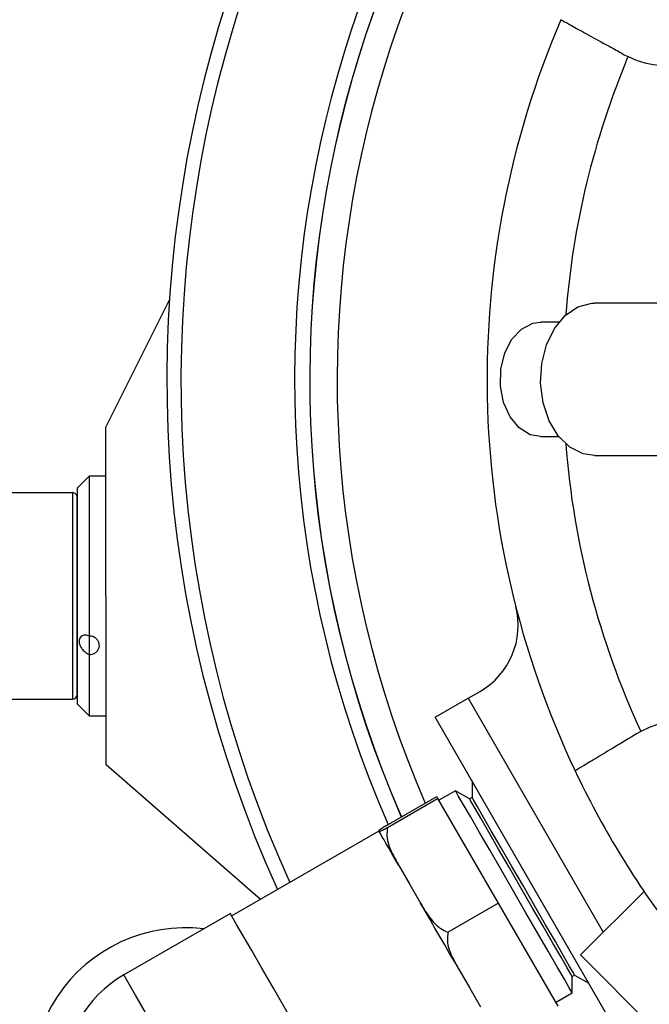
# Model space of a CAD drawing. Header units: inches. Extents: x 1.2 to 31.4, y 1 to 21.5.
# Tile 13 of 63: x 9.5 to 10.5, y 2.6 to 4.2. Entities that reach past the tile are written whole.
import ezdxf

# ---------------------------------------------------------------- set-up
doc = ezdxf.new("R2010")
doc.units = ezdxf.units.IN
doc.header["$MEASUREMENT"] = 0

msp = doc.modelspace()

# ---------------------------------------------------------------- linework, layer by layer
at = {"color": 7, "linetype": 'Continuous', "lineweight": 25}
for p, q in [((10.4786, 4.1787), (10.4858, 4.175)), ((9.6298, 3.5671), (9.7341, 3.7757)), ((10.6418, 3.7703), (10.4308, 3.7703)), ((10.3723, 3.7391), (10.3424, 3.7391)), ((9.6299, 3.0128), (9.6298, 3.5671)), ((10.3424, 3.5516), (10.3723, 3.5516)), ((10.4308, 3.5203), (10.6418, 3.5203)), ((9.6022, 3.4868), (9.5825, 3.4671)), ((9.6298, 3.4868), (9.6022, 3.4868)), ((9.5747, 3.4593), (9.4487, 3.4592)), ((9.4488, 3.1207), (9.5748, 3.1207)), ((10.1695, 3.091), (10.2237, 3.1222)), ((10.2237, 3.1222), (10.2432, 3.1335)), ((10.2237, 3.1222), (10.4453, 2.7383)), ((9.5826, 3.1128), (9.6023, 3.0931)), ((9.6023, 3.0931), (9.6299, 3.0931)), ((10.482, 2.5497), (10.1695, 3.091)), ((10.5069, 3.0678), (10.4998, 3.0638)), ((9.8834, 2.7922), (9.6299, 3.0128)), ((10.2301, 2.9862), (10.2301, 2.9594)), ((10.0897, 2.9132), (10.1721, 2.9608)), ((10.0914, 2.9103), (10.1737, 2.9579)), ((10.1721, 2.9608), (10.1737, 2.9579)), ((10.1737, 2.9579), (10.273, 2.786)), ((10.2028, 2.9705), (10.1756, 2.9547)), ((10.226, 2.9571), (10.2028, 2.9704)), ((10.2301, 2.9594), (10.226, 2.9571)), ((10.0774, 2.9042), (9.836, 2.7649)), ((10.0771, 2.9047), (10.0774, 2.9042)), ((10.0774, 2.9042), (10.0777, 2.9037)), ((10.11, 2.8478), (10.1279, 2.8168)), ((10.1279, 2.8168), (10.1457, 2.7859)), ((10.408, 2.701), (10.5121, 2.8052)), ((10.1906, 2.7384), (10.273, 2.786)), ((10.273, 2.786), (10.3706, 2.617)), ((9.8337, 2.769), (9.6591, 2.6682)), ((10.5383, 2.5707), (10.408, 2.701)), ((10.2087, 2.6768), (10.2263, 2.6464)), ((10.3943, 2.6656), (10.3983, 2.6679)), ((10.3983, 2.6679), (10.4215, 2.6545)), ((10.3943, 2.6388), (10.3943, 2.6656)), ((10.2263, 2.6464), (10.2439, 2.6159)), ((10.3671, 2.623), (10.3943, 2.6388))]:
    msp.add_line(p, q, dxfattribs=at)
at = {"color": 7, "linetype": 'Continuous', "lineweight": 25, "flags": 128}
for points in [[(10.4308, 3.5203), (10.4122, 3.5231), (10.3905, 3.5341), (10.3715, 3.5526), (10.3565, 3.5774), (10.3466, 3.6069), (10.3425, 3.639), (10.3443, 3.6715), (10.3521, 3.7023), (10.3652, 3.7291), (10.3827, 3.7503), (10.4036, 3.7643)], [(10.4036, 3.7643), (10.4263, 3.7702), (10.4308, 3.7703)], [(10.3074, 3.5657), (10.2924, 3.5838), (10.2818, 3.6074), (10.2765, 3.6343), (10.2772, 3.6623), (10.2836, 3.6887), (10.2952, 3.7113), (10.3111, 3.728), (10.3297, 3.7374), (10.3424, 3.7391)], [(10.3424, 3.5516), (10.3256, 3.5546), (10.3074, 3.5657)], [(9.6022, 3.4868), (9.6022, 3.4868), (9.6022, 3.4819), (9.6022, 3.4693)], [(9.5747, 3.4593), (9.5747, 3.4592), (9.5747, 3.4542), (9.5747, 3.4416), (9.5747, 3.4218), (9.5747, 3.3959), (9.5747, 3.365), (9.5747, 3.3306), (9.5747, 3.2944), (9.5747, 3.2579), (9.5747, 3.2229), (9.5747, 3.1911), (9.5747, 3.1638), (9.5748, 3.1425), (9.5748, 3.1281), (9.5748, 3.1212), (9.5748, 3.1207)], [(9.5825, 3.4671), (9.5825, 3.4633), (9.5825, 3.4514)], [(9.6022, 3.4693), (9.6022, 3.4512), (9.6022, 3.4276), (9.6022, 3.3992), (9.6023, 3.3671), (9.6023, 3.3323), (9.6023, 3.2961), (9.6023, 3.2596), (9.6023, 3.2242)], [(9.5825, 3.4514), (9.5826, 3.4319), (9.5826, 3.4058), (9.5826, 3.3742), (9.5826, 3.3388), (9.5826, 3.301), (9.5826, 3.2627), (9.5826, 3.2258), (9.5826, 3.1918), (9.5826, 3.1624), (9.5826, 3.1389), (9.5826, 3.1226), (9.5826, 3.114), (9.5826, 3.1128)], [(9.5826, 3.1293), (9.5826, 3.1384), (9.5826, 3.1695), (9.5826, 3.1935), (9.5826, 3.222), (9.5826, 3.2535), (9.5826, 3.2858), (9.5826, 3.3455), (9.5826, 3.3974), (9.5826, 3.4194), (9.5825, 3.4364), (9.5825, 3.4472), (9.5825, 3.4513), (9.5825, 3.4513)], [(9.6023, 3.2242), (9.6023, 3.2203), (9.6023, 3.2165), (9.6023, 3.2126), (9.6023, 3.2088), (9.6023, 3.205), (9.6023, 3.2013), (9.6023, 3.1976), (9.6023, 3.1939)], [(9.6023, 3.1939), (9.6023, 3.1615), (9.6023, 3.1343), (9.6023, 3.1134), (9.6023, 3.0996), (9.6023, 3.0934), (9.6023, 3.0931)], [(10.3943, 2.6388), (10.3938, 2.6397), (10.3896, 2.6469), (10.3815, 2.661), (10.3697, 2.6814), (10.3549, 2.7071), (10.3375, 2.7372), (10.3185, 2.7701), (10.2986, 2.8046), (10.2787, 2.8391), (10.2596, 2.8721), (10.2423, 2.9021), (10.2274, 2.9279), (10.2157, 2.9482), (10.2075, 2.9623), (10.2034, 2.9696), (10.2028, 2.9705)], [(10.3943, 2.6656), (10.3922, 2.6692), (10.386, 2.68), (10.376, 2.6974), (10.3626, 2.7205), (10.3467, 2.7481), (10.3289, 2.7789), (10.3102, 2.8113), (10.2915, 2.8438), (10.2737, 2.8746), (10.2577, 2.9022), (10.2444, 2.9253), (10.2344, 2.9426), (10.2282, 2.9534), (10.226, 2.9571), (10.226, 2.9571)], [(10.3983, 2.6679), (10.3962, 2.6716), (10.39, 2.6823), (10.38, 2.6997), (10.3667, 2.7228), (10.3507, 2.7504), (10.3329, 2.7812), (10.3142, 2.8136), (10.2955, 2.8461), (10.2777, 2.8769), (10.2617, 2.9045), (10.2484, 2.9276), (10.2384, 2.9449), (10.2322, 2.9557), (10.2301, 2.9594), (10.2301, 2.9594)], [(10.11, 2.8478), (10.1042, 2.8579), (10.0988, 2.8672), (10.0939, 2.8757), (10.0895, 2.8833), (10.0857, 2.8899), (10.0824, 2.8955), (10.0798, 2.9001), (10.0777, 2.9037)], [(10.2087, 2.6768), (10.2011, 2.6901), (10.1932, 2.7036), (10.1853, 2.7174), (10.1773, 2.7312), (10.1693, 2.7451), (10.1613, 2.7589), (10.1535, 2.7725), (10.1457, 2.7859)], [(10.0352, 2.4198), (10.0351, 2.42), (10.032, 2.4254), (10.0249, 2.4377), (10.0141, 2.4563), (10.0001, 2.4807), (9.9834, 2.5097), (9.9646, 2.5421), (9.9446, 2.5767), (9.9242, 2.6121), (9.9043, 2.6466), (9.8855, 2.6791), (9.8688, 2.7081), (9.8547, 2.7324), (9.844, 2.7511), (9.8369, 2.7634), (9.8338, 2.7687), (9.8337, 2.769)], [(9.8607, 2.319), (9.8585, 2.3228), (9.8519, 2.3341), (9.8414, 2.3524), (9.8273, 2.3768), (9.8103, 2.4063), (9.791, 2.4397), (9.7704, 2.4754), (9.7493, 2.5118), (9.7287, 2.5475), (9.7095, 2.5809), (9.6924, 2.6104), (9.6783, 2.6348), (9.6678, 2.6531), (9.6613, 2.6644), (9.6591, 2.6682)]]:
    msp.add_lwpolyline(points, dxfattribs=at)
at = {"color": 7, "linetype": 'Continuous', "lineweight": 25}
for centre, radius, start, end in [((11.7547, 3.6453), 2.0248, 318.3219, 204.4209), ((11.7547, 3.6453), 2.0017, 318.5803, 204.3563), ((11.7547, 3.6453), 1.8155, 124.3445, 203.7229), ((11.7547, 3.6453), 1.7907, 124.3969, 203.5826), ((11.7547, 3.6453), 1.7905, 124.3978, 203.5907), ((11.7547, 3.6453), 1.7457, 124.9546, 203.4707), ((10.5511, 4.3101), 0.15, 244.2171, 57.9636), ((11.7547, 3.6453), 1.5, 156.8295, 205.3512), ((11.7547, 3.6453), 1.375, 157.3439, 175.5815), ((11.7547, 3.6453), 1.375, 184.4185, 204.8368), ((9.5747, 3.4514), 0.00787, 0.0147, 90.0147), ((10.1807, 3.2417), 0.125, 300, 14.3815), ((9.5748, 3.1286), 0.00787, 270.0147, 0.0147), ((10.5773, 2.9353), 0.15, 304.2171, 117.9636), ((11.7547, 3.6453), 1.5, 205.3512, 216.8295), ((9.7599, 2.4936), 0.252, 83.1301, 210), ((9.7599, 2.4936), 0.2016, 120, 300)]:
    msp.add_arc(centre, radius, start, end, dxfattribs=at)
for points, knots in [([(10.3757, 4.2355), (10.3766, 4.2351), (10.3784, 4.2341), (10.3943, 4.2253), (10.4205, 4.2108), (10.4504, 4.1943), (10.4706, 4.1832), (10.4786, 4.1787)], [0, 0, 0, 0, 0.184848, 0.407249, 0.630053, 0.853881, 1, 1, 1, 1]), ([(9.6023, 3.2242), (9.6003, 3.2249), (9.5963, 3.2261), (9.5913, 3.2253), (9.5879, 3.2228), (9.586, 3.2194), (9.5854, 3.2153), (9.5862, 3.2111), (9.5881, 3.2065), (9.5916, 3.2014), (9.5967, 3.1967), (9.6005, 3.1948), (9.6023, 3.1939)], [0, 0, 0, 0, 0.1373247, 0.263007, 0.357413, 0.4332329, 0.5094442, 0.5769433, 0.645175, 0.743162, 0.8758437, 1, 1, 1, 1]), ([(9.6023, 3.1939), (9.6042, 3.1941), (9.6079, 3.1944), (9.6129, 3.1969), (9.6167, 3.2007), (9.6188, 3.2054), (9.6191, 3.2105), (9.6176, 3.2156), (9.6143, 3.2199), (9.6096, 3.223), (9.6054, 3.2241), (9.6029, 3.2242), (9.6023, 3.2242)], [0, 0, 0, 0, 0.107108, 0.214213, 0.32155, 0.429048, 0.536294, 0.643261, 0.750367, 0.857807, 0.965257, 1, 1, 1, 1]), ([(10.4998, 3.0638), (10.4878, 3.0565), (10.4637, 3.042), (10.4326, 3.0232), (10.4101, 3.0097), (10.4002, 3.0037), (10.3994, 3.0032), (10.3992, 3.0031)], [0, 0, 0, 0, 0.225413, 0.450901, 0.675635, 0.899185, 1, 1, 1, 1]), ([(10.0897, 2.9132), (10.0873, 2.9118), (10.0794, 2.907), (10.0773, 2.9053), (10.0772, 2.9049), (10.0771, 2.9047)], [0, 0, 0, 0, 0.204364, 0.67337, 1, 1, 1, 1]), ([(10.0777, 2.9037), (10.0777, 2.9037), (10.0778, 2.9035), (10.0788, 2.9037), (10.0831, 2.9058), (10.089, 2.9091), (10.0914, 2.9103)], [0, 0, 0, 0, 0.052973, 0.518031, 0.809722, 1, 1, 1, 1]), ([(10.0914, 2.9103), (10.0908, 2.9056), (10.0891, 2.8902), (10.0981, 2.8692), (10.1066, 2.854), (10.11, 2.8478)], [0, 0, 0, 0, 0.204335, 0.673302, 1, 1, 1, 1]), ([(10.1457, 2.7859), (10.1463, 2.7849), (10.152, 2.775), (10.1617, 2.7601), (10.1763, 2.7445), (10.1866, 2.7401), (10.1906, 2.7384)], [0, 0, 0, 0, 0.052874, 0.517956, 0.809654, 1, 1, 1, 1]), ([(10.1906, 2.7384), (10.1901, 2.7338), (10.1882, 2.7185), (10.1971, 2.6979), (10.2053, 2.6829), (10.2087, 2.6768)], [0, 0, 0, 0, 0.204335, 0.673303, 1, 1, 1, 1])]:
    msp.add_open_spline(points, degree=3, knots=knots, dxfattribs=at)

doc.saveas('drawing.dxf')
